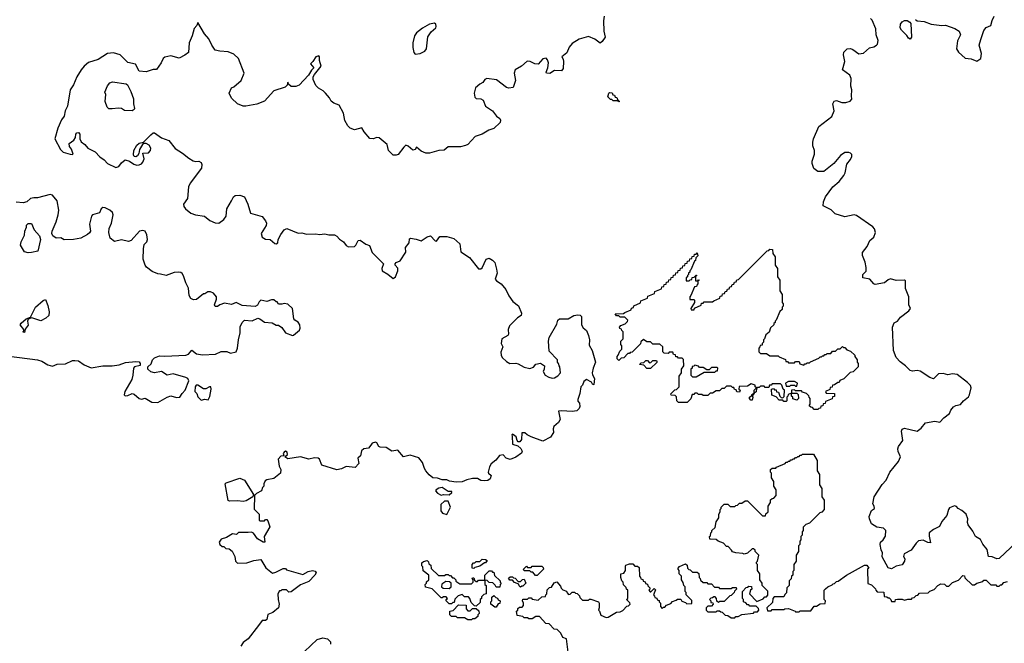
# Model space of a CAD drawing. Extents: x 2106670 to 2323771, y 35271 to 224896.
# Tile 77 of 256: x 2186504 to 2194919, y 65401 to 70734. Entities that reach past the tile are written whole.
import ezdxf

# ---------------------------------------------------------------- set-up
doc = ezdxf.new("R2010")
doc.units = 0

msp = doc.modelspace()

# ---------------------------------------------------------------- linework, layer by layer
at = {"layer": '0CON20XD'}
for points in [[(2191498.8, 70765), (2191494, 70725), (2191497.5, 70635), (2191507, 70583), (2191483, 70547), (2191465, 70532.5), (2191418.3, 70568.3), (2191365, 70590), (2191285, 70565.8), (2191225, 70529.2), (2191200.3, 70499.7), (2191178.8, 70451.2), (2191136.7, 70415), (2191148.8, 70395), (2191152, 70375), (2191147.5, 70315), (2191135, 70296.2), (2191075, 70300), (2191035, 70274.5), (2191006.7, 70275), (2191004.2, 70285), (2191017.9, 70322.1), (2191024.4, 70365), (2191015, 70391.2), (2191003.2, 70403.2), (2190975, 70398.9), (2190935, 70352.5), (2190905.6, 70355.6), (2190867.2, 70377.2), (2190842.2, 70377.8), (2190793.5, 70335), (2190739.2, 70305), (2190729.8, 70275), (2190742, 70215), (2190720, 70155), (2190685, 70149.2), (2190665, 70152.5), (2190578.4, 70218.4), (2190495, 70229.4), (2190479.1, 70220.9), (2190463.1, 70196.9), (2190435, 70183.5), (2190397.9, 70152.1), (2190387.1, 70105), (2190395, 70071.2), (2190405, 70060.8), (2190446.2, 70056.2), (2190465, 70046.7), (2190485, 69994), (2190546, 69955), (2190579.1, 69909.1), (2190607.5, 69887.5), (2190614.3, 69875), (2190611.4, 69855), (2190555, 69803.3), (2190512.3, 69787.7), (2190455, 69753.3), (2190395.9, 69734.1), (2190333, 69667), (2190315, 69657.5), (2190272.3, 69647.7), (2190165, 69645.7), (2190132.5, 69617.5), (2190085, 69615.6), (2190005, 69593.1), (2189975, 69591.1), (2189935, 69610), (2189895, 69642.5), (2189883.8, 69625), (2189865, 69618.1), (2189822.7, 69652.7), (2189805, 69660), (2189785.4, 69644.6), (2189738.2, 69581.8), (2189722.5, 69575), (2189695, 69576.4), (2189657.1, 69615), (2189645.4, 69665.4), (2189575, 69723.3), (2189555, 69727.5), (2189526.1, 69713.9), (2189495, 69716.7), (2189446.7, 69775), (2189428, 69808), (2189365, 69792.9), (2189327.4, 69807.4), (2189309.2, 69825), (2189282.1, 69872.1), (2189270.8, 69935), (2189235, 70002.5), (2189189.3, 70019.3), (2189167, 70037), (2189152.5, 70065), (2189117.5, 70105), (2189097.5, 70125), (2189057, 70147), (2189035, 70170), (2189013, 70223), (2189012.5, 70245), (2189022.5, 70265), (2189081.2, 70335), (2189067.1, 70385), (2189066.4, 70416.4), (2189060, 70425), (2189033.6, 70416.4), (2189010, 70375), (2188990, 70355), (2189018.3, 70321.7), (2188997, 70303), (2188971.7, 70258.3), (2188892.5, 70175), (2188865, 70163.3), (2188825, 70162.5), (2188801.7, 70181.7), (2188795, 70200), (2188790, 70175), (2188773, 70157), (2188675.9, 70124.1), (2188595, 70037.5), (2188530, 70010), (2188437, 69993), (2188415, 69994.3), (2188364.3, 70014.3), (2188313.2, 70063.2), (2188294.2, 70105), (2188315, 70150), (2188335, 70160), (2188396.7, 70215), (2188423.3, 70275), (2188375, 70402.5), (2188335, 70440), (2188285, 70458.8), (2188213.9, 70463.9), (2188175, 70473.3), (2188144.5, 70514.5), (2188120.5, 70570.5), (2188083.4, 70613.4), (2188025, 70710), (2188017.5, 70685), (2187995, 70657.5), (2187976.9, 70595), (2187952.5, 70535), (2187945.7, 70454.3), (2187915, 70430), (2187865.9, 70404.1), (2187795, 70423.8), (2187745, 70413.8), (2187729.5, 70400.5), (2187714.1, 70365.9), (2187671.7, 70308.3), (2187645, 70307.5), (2187585, 70286.7), (2187525, 70294.4), (2187492.1, 70352.1), (2187427.8, 70367.8), (2187362.4, 70432.4), (2187305, 70449.3), (2187254.5, 70445), (2187175, 70392.8), (2187092.3, 70367.7), (2187053.7, 70336.3), (2187028.3, 70305), (2186993.2, 70245), (2186964.6, 70175.4), (2186934.5, 70135), (2186911.8, 69995), (2186891.6, 69955), (2186885, 69910), (2186862.1, 69877.9), (2186828.6, 69805), (2186804.3, 69715), (2186853.9, 69623.9), (2186875, 69600), (2186935, 69583.3), (2186955, 69580), (2186960, 69585), (2186946.7, 69626.7), (2186928.3, 69648.3), (2186927.5, 69675), (2186967.7, 69702.3), (2186981.2, 69725), (2186983.8, 69755), (2186991.2, 69765), (2187005, 69767.8), (2187018.6, 69755), (2187016.9, 69715), (2187027.8, 69687.8), (2187060, 69665), (2187085.7, 69635.7), (2187150, 69605), (2187189.5, 69559.5), (2187226.6, 69536.6), (2187254.8, 69504.8), (2187325, 69471.1), (2187351.8, 69478.2), (2187375, 69509.4), (2187405, 69534.2), (2187443.3, 69525), (2187478.1, 69498.1), (2187505, 69490.6), (2187525, 69491.1), (2187545, 69500), (2187557.1, 69515), (2187566.5, 69545), (2187555, 69592.5), (2187605, 69596.2), (2187621.2, 69615), (2187623.3, 69635), (2187610.7, 69660.7), (2187584.1, 69674.1), (2187565, 69674), (2187553.1, 69666.9), (2187527.8, 69625), (2187521.2, 69588.8), (2187509.8, 69570.2), (2187495, 69560.9), (2187483.5, 69563.5), (2187477, 69577), (2187480, 69615), (2187505, 69660), (2187525, 69677.3), (2187562.3, 69687.7), (2187625, 69750), (2187645, 69766.2), (2187655, 69766.7), (2187714.4, 69724.4), (2187779.6, 69699.6), (2187831.7, 69631.7), (2187895, 69592.5), (2187948.3, 69548.3), (2187985, 69525.8), (2188005, 69520.8), (2188035, 69523.8), (2188055, 69512.5), (2188060, 69495), (2188056.2, 69465), (2187961.2, 69335), (2187945.7, 69304.3), (2187937.5, 69205), (2187902.5, 69155), (2187906.7, 69135), (2187920, 69115), (2187965, 69080), (2188005, 69063.8), (2188082.5, 69055), (2188127.7, 69017.7), (2188175, 68997.8), (2188205.6, 68994.4), (2188247.5, 69025), (2188267.5, 69055), (2188272.9, 69115), (2188315, 69183.3)], [(2189885, 70437.5), (2189925, 70444), (2189965, 70464.2), (2189979.2, 70485), (2189993.2, 70586.8), (2190020.9, 70629.1), (2190060, 70665), (2190063.3, 70675), (2190060, 70695), (2190050, 70705), (2190005, 70696.2), (2189945, 70660), (2189895, 70621.2), (2189877.1, 70595), (2189864.4, 70535), (2189864.4, 70494.4), (2189873.6, 70453.6), (2189885, 70437.5)], [(2194013.4, 66956.6), (2194031.2, 66995), (2194010.4, 67040.4), (2194008.7, 67065), (2194015.4, 67085), (2194051, 67135), (2194041.3, 67215), (2194046.4, 67233.6), (2194065, 67241.4), (2194175, 67216), (2194207.9, 67242.1), (2194245, 67285.6), (2194325, 67300.6), (2194367.4, 67292.6), (2194401.5, 67328.5), (2194449.2, 67365), (2194463.1, 67395), (2194485, 67422.5), (2194505, 67434.5), (2194545, 67444), (2194571.2, 67475), (2194612.6, 67507.4), (2194622.2, 67525), (2194634.2, 67585), (2194628.8, 67605), (2194605, 67630), (2194515, 67698.6), (2194475, 67704.3), (2194435, 67696.2), (2194395, 67708.1), (2194355, 67705.7), (2194315, 67664), (2194283.3, 67675), (2194198.3, 67728.3), (2194175, 67733.1), (2194135, 67727.8), (2194115, 67734.5), (2194075, 67772.9), (2194029.3, 67809.3), (2193995.7, 67845.7), (2193971.4, 67905), (2193962, 68105), (2193978.3, 68141.7), (2194005, 68156.7), (2194030.3, 68189.7), (2194102.5, 68245), (2194116.7, 68265), (2194102.5, 68295), (2194103.3, 68365), (2194073.3, 68435), (2194075, 68500), (2194065, 68507.5), (2193995, 68503.3), (2193945, 68517.5), (2193925, 68510), (2193895, 68484.2), (2193815, 68468.8), (2193802.5, 68475), (2193770, 68515), (2193710, 68525), (2193710, 68555), (2193737, 68583), (2193737.5, 68615), (2193729.3, 68659.3), (2193707, 68717), (2193707, 68743), (2193746.1, 68793.9), (2193770, 68845), (2193802.5, 68875), (2193816.7, 68915), (2193810, 68945), (2193795, 68963.3), (2193655, 69060), (2193635, 69063.8), (2193555, 69047.5), (2193472.2, 69072.2), (2193438.8, 69108.8), (2193371.7, 69141.7), (2193373.3, 69175), (2193390.3, 69219.7), (2193452.7, 69305), (2193508.7, 69351.3), (2193547.6, 69402.4), (2193557.9, 69425), (2193572.2, 69497.8), (2193605, 69536.7), (2193616.2, 69565), (2193615, 69580), (2193603.6, 69593.6), (2193589.3, 69599.3), (2193555, 69598.8), (2193517.9, 69572.1), (2193461.4, 69505), (2193376, 69435), (2193325.9, 69435.9), (2193291.2, 69461.2), (2193276.2, 69505), (2193276.7, 69525), (2193296, 69585), (2193295.9, 69615.9), (2193283.3, 69655), (2193281.2, 69685), (2193288.8, 69715), (2193335, 69820), (2193445.3, 69904.7), (2193464.5, 69955), (2193453.8, 70015), (2193463.6, 70036.4), (2193485, 70041.2), (2193530, 70025), (2193564.2, 70024.2), (2193602.3, 70037.7), (2193616.2, 70055), (2193611.4, 70081.4), (2193614.5, 70135), (2193608.2, 70165), (2193610.9, 70230.9), (2193599.8, 70259.8), (2193536, 70305), (2193554.4, 70375), (2193543.4, 70433.4), (2193546.2, 70455), (2193575, 70483.8), (2193605, 70486.7), (2193625, 70480), (2193675, 70441.2), (2193715, 70446.2), (2193765.8, 70494.2), (2193805, 70502), (2193826, 70515), (2193834.2, 70525), (2193840, 70555), (2193824.3, 70605), (2193821.4, 70655), (2193788.9, 70728.9), (2193774.4, 70744.4)], [(2194115, 70567.5), (2194100, 70575), (2194087.1, 70597.1), (2194039.3, 70645), (2194028.6, 70665), (2194031.2, 70695), (2194045, 70713.8), (2194065, 70726.8), (2194087.2, 70727.2), (2194111.9, 70711.9), (2194119.7, 70699.7), (2194125.3, 70584.7), (2194115, 70567.5)], [(2194160, 70735), (2194175, 70722.5), (2194235, 70718.8), (2194295, 70695.8), (2194385, 70683.8), (2194415, 70686.7), (2194495, 70658.8), (2194533.3, 70635), (2194544, 70605), (2194517.5, 70552.5), (2194509.2, 70485), (2194527.5, 70455), (2194585, 70405.3), (2194635, 70399.5), (2194685, 70380), (2194716.9, 70403.1), (2194724.3, 70445), (2194704.5, 70515), (2194717.1, 70565), (2194745, 70640), (2194765, 70666.7), (2194802.5, 70685), (2194813.8, 70726.2), (2194832.5, 70765)], [(2187465, 69954.6), (2187398.3, 69958.3), (2187372.9, 69972.9), (2187347.3, 69977.3), (2187295, 69970), (2187265, 69972.5), (2187250, 69985), (2187233.3, 70035), (2187240, 70095), (2187232.5, 70115), (2187255, 70167.5), (2187275, 70192.5), (2187297.5, 70202.5), (2187415, 70186.2), (2187425, 70177.5), (2187455, 70118.8), (2187475, 70057.5), (2187475.6, 70015), (2187485.6, 69975), (2187482.5, 69965), (2187465, 69954.6)], [(2191625, 70030), (2191620, 70040), (2191575, 70040), (2191565, 70050), (2191551.7, 70051.7), (2191530, 70075), (2191540, 70105), (2191545, 70110), (2191568.3, 70108.3), (2191571.7, 70091.7), (2191588.3, 70088.3), (2191591.7, 70071.7), (2191608.3, 70068.3), (2191611.7, 70051.7), (2191630, 70035), (2191625, 70030)], [(2187685, 67461.2), (2187765, 67506.7), (2187795, 67517.5), (2187845, 67502.5), (2187873, 67507), (2187891.7, 67538.3), (2187917.5, 67565), (2187950, 67645), (2187940, 67665), (2187925, 67674), (2187815, 67704.2), (2187765, 67692.9), (2187715, 67724.6), (2187655, 67713.3), (2187625, 67722.5), (2187600, 67745), (2187600, 67765), (2187628.3, 67791.7), (2187637.5, 67825), (2187655, 67842.5), (2187699.5, 67860.5), (2187745, 67855.6), (2187925, 67865.7), (2187945.4, 67874.6), (2187975, 67908.8), (2188015, 67875.6), (2188065, 67866.9), (2188176.4, 67873.6), (2188227, 67897), (2188275, 67897.5), (2188305, 67883.3), (2188355, 67893.3), (2188366.4, 67923.6), (2188372.5, 67995), (2188387.5, 68055), (2188387, 68107), (2188404.2, 68145.8), (2188425, 68163.8), (2188491.7, 68158.3), (2188538.3, 68181.7), (2188556.7, 68176.7), (2188595, 68146.7), (2188661.7, 68141.7), (2188695, 68122.5), (2188715, 68122.5), (2188743, 68103), (2188776.4, 68056.4), (2188835, 68032.5), (2188845, 68036.7), (2188895, 68077.5), (2188901.2, 68095), (2188898.8, 68125), (2188885, 68146.7), (2188855, 68163.3), (2188845.8, 68175.8), (2188834.4, 68264.4), (2188795, 68300.8), (2188763.3, 68306.7), (2188745, 68300), (2188715, 68300), (2188705, 68320), (2188695, 68320), (2188675, 68337.5), (2188655, 68337.5), (2188615, 68323.3), (2188565, 68336.7), (2188549.3, 68320.7), (2188536, 68294), (2188515, 68282), (2188405, 68290), (2188355, 68316.2), (2188315, 68298), (2188255, 68308.8), (2188215, 68296.7), (2188195, 68282.5), (2188175, 68282.5), (2188167.5, 68295), (2188186.7, 68345), (2188186.7, 68365), (2188160, 68395), (2188135, 68407.5), (2188113, 68407), (2188085, 68390), (2188075, 68390), (2188015, 68340), (2187988.3, 68338.3), (2187965, 68350), (2187952.5, 68375), (2187947, 68437), (2187923, 68483), (2187903.6, 68543.6), (2187893, 68563), (2187880.7, 68570.7), (2187865, 68576), (2187825, 68572.5), (2187755, 68546), (2187708, 68558), (2187685, 68560), (2187635, 68581.4), (2187586.8, 68616.8), (2187575.5, 68635), (2187560.4, 68685), (2187561.1, 68775), (2187568.3, 68811.7), (2187591.4, 68835), (2187596.7, 68855), (2187590, 68895), (2187575, 68926.7), (2187555, 68932), (2187527.5, 68925), (2187457.5, 68845), (2187435, 68836.7), (2187375, 68850), (2187315, 68837.5), (2187277.5, 68865), (2187266.7, 68915), (2187268.3, 68948.3), (2187288.8, 68995), (2187302, 69065), (2187296.7, 69085), (2187274.2, 69104.2), (2187235, 69125.7), (2187215, 69127.5), (2187200, 69115), (2187185, 69081.2), (2187126.7, 69065), (2187117.7, 69052.3), (2187101.2, 68985), (2187107.5, 68925), (2187099.3, 68910.7), (2187083.6, 68896.4), (2187025, 68866.7), (2186963.6, 68853.6), (2186885, 68850), (2186855, 68867.5), (2186815, 68866.7), (2186787.5, 68885), (2186777.5, 68905), (2186780, 68925), (2186815.9, 69004.1), (2186833.8, 69065), (2186838.8, 69105), (2186823.9, 69183.9), (2186785, 69232.5), (2186765, 69237.5), (2186655, 69210), (2186625, 69211.2), (2186596.1, 69203.9), (2186563.6, 69176.4), (2186533, 69167), (2186473.6, 69173.6)], [(2188315, 69183.3), (2188331.1, 69218.9), (2188345, 69231.2), (2188385, 69232), (2188425, 69220), (2188454.4, 69155), (2188475, 69078.8), (2188575, 69049.4), (2188605.6, 69015), (2188611.9, 68995), (2188609.4, 68975), (2188566.9, 68905), (2188575, 68873.3), (2188605.9, 68855.9), (2188645, 68854.3), (2188685, 68820), (2188695, 68817.5), (2188708.8, 68825), (2188714, 68855), (2188735, 68896.7), (2188764.3, 68935.7), (2188787.7, 68947.7), (2188885, 68908.6), (2188915, 68911.4), (2188955, 68900.6), (2189035, 68902.5), (2189065, 68897.1), (2189112.7, 68902.7), (2189145, 68893.8), (2189195, 68893.8), (2189215, 68883.3), (2189237.3, 68857.3), (2189271.2, 68835), (2189295, 68803.3), (2189315, 68792), (2189365, 68794.4), (2189376.7, 68805), (2189395.4, 68844.6), (2189415, 68848.9), (2189463.3, 68815), (2189493, 68803), (2189515, 68743.3), (2189535, 68723.3), (2189612, 68645), (2189598.9, 68605), (2189601.1, 68585), (2189648.9, 68558.9), (2189695, 68520), (2189715, 68536), (2189736.9, 68585), (2189735, 68608), (2189714, 68634), (2189712.9, 68645), (2189722.6, 68657.4), (2189755, 68670.9), (2189804.5, 68745), (2189800.6, 68785), (2189831.1, 68825), (2189835, 68860), (2189845, 68864.2), (2189893.3, 68856.7), (2189935, 68843), (2189985, 68877.2), (2190014.7, 68884.7), (2190055, 68843.3), (2190065, 68840), (2190095, 68878.5), (2190155, 68880), (2190215, 68861.5), (2190265, 68816.7), (2190275, 68750), (2190349.3, 68699.3), (2190423.9, 68603.9), (2190445, 68603.8), (2190457.7, 68612.3), (2190490.8, 68685), (2190515, 68694.4), (2190545, 68677.8), (2190565, 68657.5), (2190579.1, 68600.9), (2190584.2, 68565), (2190566.7, 68515), (2190579.5, 68499.5), (2190620, 68475), (2190657.6, 68427.6), (2190685, 68373.3), (2190718.8, 68325), (2190768, 68288), (2190792.5, 68225), (2190790, 68205), (2190757.5, 68185), (2190690, 68115), (2190678.8, 68085), (2190680, 68045), (2190675, 68033.3), (2190623.8, 68005), (2190620, 67965), (2190632.5, 67935), (2190615, 67890), (2190618, 67865), (2190626.7, 67845), (2190665, 67810), (2190693.9, 67793.9), (2190745, 67796.7), (2190765, 67791.2), (2190815, 67762.5), (2190865, 67752), (2190896.1, 67763.9), (2190915, 67787.5), (2190955, 67796.7), (2190990, 67775), (2190987.5, 67745), (2190977.5, 67725), (2190993.9, 67693.9), (2191025, 67676.7), (2191055, 67668.8), (2191075, 67671.2), (2191101.7, 67688.3), (2191126.7, 67715), (2191120, 67765), (2191113, 67773), (2191110, 67795), (2191100, 67805), (2191100, 67825), (2191028.3, 67898.3), (2191023.3, 67985), (2191027.5, 68015), (2191095, 68128.8), (2191103.9, 68165), (2191116.2, 68176.2), (2191192.5, 68175), (2191240, 68205), (2191275, 68210.6), (2191295, 68206.5), (2191304.2, 68195), (2191304.4, 68125), (2191319.2, 68099.2), (2191347.8, 68075), (2191365, 68034.2), (2191374.7, 67995), (2191370.9, 67950.9), (2191395.5, 67905), (2191424.4, 67805), (2191404, 67755), (2191397.5, 67715), (2191398.3, 67698.3), (2191417.5, 67665), (2191410, 67615), (2191401.7, 67611.7), (2191390, 67635), (2191347, 67657), (2191325, 67640), (2191315, 67610), (2191300, 67595), (2191291.7, 67538.3), (2191272.5, 67485), (2191273, 67473), (2191287.5, 67455), (2191290, 67425), (2191285, 67410), (2191265, 67390), (2191225, 67382.5), (2191135, 67390), (2191110, 67385), (2191122.5, 67315), (2191109.3, 67290.7), (2191070, 67255), (2191062.5, 67235), (2191067, 67203), (2191040, 67165), (2190975, 67130), (2190875, 67167.5), (2190840, 67185), (2190821.7, 67201.7), (2190795, 67200), (2190791.2, 67145), (2190777.5, 67125), (2190765, 67123.3), (2190754.1, 67134.1), (2190746.2, 67166.2), (2190736.4, 67176.4), (2190715, 67190), (2190710, 67185), (2190711.7, 67171.7), (2190716.7, 67105), (2190760, 67090), (2190787.7, 67067.7), (2190798.8, 67045), (2190793.6, 67026.4), (2190745, 66993.3), (2190695, 66973.3), (2190660, 66985), (2190635, 67012.5), (2190605, 67006.7), (2190573.9, 66966.1), (2190532.5, 66935), (2190518.3, 66911.7), (2190506.7, 66865), (2190510, 66855), (2190533.3, 66835), (2190525, 66807.5), (2190505, 66793.8), (2190475, 66790), (2190445, 66794.2), (2190415, 66811.2), (2190375, 66810.8), (2190325, 66800), (2190285, 66782), (2190235, 66780), (2190178.3, 66788.3), (2190155, 66798.1), (2190115, 66800), (2190075, 66812.9), (2190035, 66815.6), (2190002, 66842), (2189975.8, 66875), (2189962.9, 66895), (2189945, 66947.5), (2189915, 66986.2), (2189840.3, 67010.3), (2189783.8, 66995), (2189735, 67053.3), (2189685, 67043.3), (2189635.8, 67075.8), (2189585, 67078), (2189573.3, 67085), (2189556.7, 67115), (2189545, 67120), (2189515, 67112.5), (2189504.1, 67095.9), (2189485, 67068.8), (2189445, 67063.8), (2189425, 67046.7), (2189415.6, 67004.4), (2189392.5, 66985), (2189401.7, 66938.3), (2189370, 66905), (2189295, 66912.9), (2189255, 66894.2), (2189215, 66884.4), (2189085.9, 66925.9), (2189065.7, 66975.7), (2189055, 66985.8), (2189023.3, 66986.7), (2188975, 66976), (2188905, 66996), (2188795, 66978.8), (2188770, 66995), (2188791.2, 67015), (2188790, 67035), (2188775, 67043.8), (2188763.3, 67035), (2188756.7, 67025), (2188760, 67005), (2188735, 67002.5), (2188713.9, 66976.1), (2188722.5, 66915), (2188736.1, 66886.1), (2188732, 66855), (2188675, 66811.2), (2188615, 66800), (2188600.7, 66789.3), (2188590, 66765), (2188590, 66745), (2188580, 66735), (2188570, 66705), (2188526.4, 66683.6), (2188510, 66665), (2188508.3, 66548.3), (2188550, 66505), (2188550, 66455), (2188555, 66450), (2188595, 66450), (2188605, 66460), (2188615, 66460), (2188625, 66450), (2188643, 66397), (2188592.5, 66315), (2188600, 66265), (2188585, 66267.5), (2188535, 66293.8), (2188501.7, 66341.7), (2188485, 66352.5), (2188455, 66347.5), (2188375, 66350), (2188357, 66333), (2188323, 66337), (2188270, 66305), (2188227, 66293), (2188207.5, 66265), (2188213.3, 66245), (2188235, 66230), (2188248.3, 66228.3), (2188265, 66212.5), (2188295, 66210), (2188319.3, 66189.3), (2188343.3, 66143.3), (2188348.8, 66105), (2188365, 66086.7), (2188445, 66088.8), (2188505, 66110), (2188565, 66116.7), (2188607, 66047), (2188665, 66002.5), (2188691.7, 66008.3), (2188755, 66040), (2188775, 66040), (2188785, 66030), (2188925, 65990), (2188970, 66015), (2189005, 66022.5), (2189028.3, 66018.3), (2189037.5, 66005), (2189027.5, 65985), (2188975, 65930), (2188905, 65900), (2188825, 65842.5), (2188805, 65840), (2188785, 65860), (2188745, 65860), (2188735, 65850), (2188725, 65850), (2188710, 65825), (2188712.5, 65775), (2188722.5, 65735), (2188716.7, 65705), (2188666.2, 65665), (2188625, 65646.7), (2188615, 65604.3), (2188605, 65597.8), (2188575, 65596.9), (2188545.5, 65554.5), (2188455, 65440), (2188415, 65408.8), (2188393.6, 65376.4)], [(2186575, 68740), (2186545, 68747.5), (2186511.2, 68805), (2186516.1, 68833.9), (2186545, 68890), (2186547.5, 68925), (2186561.7, 68958.3), (2186563, 68977), (2186575, 68990), (2186605, 68990), (2186626.4, 68936.4), (2186672.5, 68885), (2186682.5, 68855), (2186657.5, 68755), (2186605, 68744), (2186575, 68740)], [(2193325, 67400), (2193295, 67400), (2193278.3, 67418.3), (2193265, 67420), (2193251.7, 67431.7), (2193260, 67445), (2193260, 67495), (2193250, 67505), (2193248.3, 67518.3), (2193228.3, 67538.3), (2193195, 67550), (2193185, 67560), (2193135, 67560), (2193125, 67570), (2193100, 67565), (2193100, 67540), (2193145, 67540), (2193158.3, 67528.3), (2193160, 67495), (2193145, 67480), (2193111.7, 67491.7), (2193110, 67505), (2193100, 67515), (2193100, 67540), (2193071.7, 67528.3), (2193070, 67515), (2193060, 67505), (2193060, 67475), (2193055, 67470), (2193035, 67470), (2193025, 67480), (2192995, 67480), (2192968.3, 67508.3), (2192931.7, 67521.7), (2192930, 67575), (2192945, 67580), (2192955, 67570), (2192968.3, 67568.3), (2192971.7, 67551.7), (2192988.3, 67548.3), (2193000, 67515), (2193011.7, 67501.7), (2193025, 67500), (2193038.3, 67511.7), (2193040, 67565), (2193030, 67575), (2193018.3, 67608.3), (2193005, 67620), (2192935, 67620), (2192925, 67610), (2192911.7, 67608.3), (2192905, 67590), (2192875, 67590), (2192865, 67600), (2192835, 67600), (2192825, 67590), (2192811.7, 67588.3), (2192800, 67580), (2192798.3, 67551.7), (2192780, 67540), (2192768.3, 67521.7), (2192760, 67520), (2192770, 67505), (2192765, 67480), (2192751.7, 67481.7), (2192740, 67495), (2192740, 67505), (2192760, 67520), (2192761.7, 67528.3), (2192770, 67530), (2192771.7, 67538.3), (2192780, 67540), (2192780, 67565), (2192800, 67585), (2192790, 67595), (2192788.3, 67608.3), (2192755, 67620), (2192725, 67600), (2192651.7, 67598.3), (2192650, 67575), (2192660, 67565), (2192655, 67550), (2192631.7, 67551.7), (2192628.3, 67568.3), (2192611.7, 67571.7), (2192608.3, 67588.3), (2192595, 67590), (2192585, 67600), (2192545, 67600), (2192525, 67580), (2192505, 67580), (2192485, 67560), (2192455, 67560), (2192425, 67540), (2192405, 67540), (2192385, 67520), (2192345, 67520), (2192335, 67530), (2192305, 67530), (2192295, 67540), (2192275, 67540), (2192265, 67530), (2192251.7, 67528.3), (2192238.3, 67491.7), (2192208.3, 67461.7), (2192135, 67460), (2192120, 67475), (2192118.3, 67508.3), (2192105, 67520), (2192071.7, 67521.7), (2192070, 67535), (2192101.7, 67568.3), (2192118.3, 67571.7), (2192140, 67595), (2192140, 67685), (2192160, 67715), (2192160, 67745), (2192180, 67775), (2192178.3, 67828.3), (2192165, 67840), (2192135, 67840), (2192125, 67850), (2192111.7, 67851.7), (2192108.3, 67868.3), (2192091.7, 67871.7), (2192085, 67890), (2192055, 67890), (2192045, 67880), (2192011.7, 67881.7), (2192000, 67895), (2192000, 67935), (2191975, 67960), (2191915, 67960), (2191895, 67980), (2191865, 67980), (2191835, 68000), (2191811.7, 67978.3), (2191808.3, 67961.7), (2191738.3, 67891.7), (2191721.7, 67888.3), (2191715, 67880), (2191701.7, 67878.3), (2191668.3, 67841.7), (2191645, 67840), (2191625, 67820), (2191610, 67835), (2191610, 67855), (2191620, 67865), (2191631.7, 67898.3), (2191650, 67915), (2191650, 67945), (2191640, 67955), (2191640, 67985), (2191660, 68005), (2191660, 68065), (2191650, 68075), (2191648.3, 68088.3), (2191631.7, 68091.7), (2191630, 68105), (2191641.7, 68118.3), (2191678.3, 68131.7), (2191698.3, 68151.7), (2191700, 68165), (2191675, 68190), (2191635, 68190), (2191625, 68200), (2191605, 68200), (2191591.7, 68218.3), (2191665, 68220), (2191675, 68230), (2191728.3, 68251.7), (2191731.7, 68268.3), (2191748.3, 68271.7), (2191751.7, 68288.3), (2191808.3, 68311.7), (2191811.7, 68328.3), (2191868.3, 68351.7), (2191871.7, 68368.3), (2191928.3, 68391.7), (2191931.7, 68408.3), (2191988.3, 68431.7), (2191991.7, 68448.3), (2192008.3, 68451.7), (2192011.7, 68468.3), (2192028.3, 68471.7), (2192031.7, 68488.3), (2192048.3, 68491.7), (2192051.7, 68508.3), (2192068.3, 68511.7), (2192071.7, 68528.3), (2192088.3, 68531.7), (2192091.7, 68548.3), (2192108.3, 68551.7), (2192111.7, 68568.3), (2192128.3, 68571.7), (2192131.7, 68588.3), (2192148.3, 68591.7), (2192151.7, 68608.3), (2192168.3, 68611.7), (2192171.7, 68628.3), (2192188.3, 68631.7), (2192191.7, 68648.3), (2192208.3, 68651.7), (2192211.7, 68668.3), (2192228.3, 68671.7), (2192231.7, 68688.3), (2192248.3, 68691.7), (2192251.7, 68708.3), (2192268.3, 68711.7), (2192271.7, 68728.3), (2192285, 68730), (2192295, 68740), (2192300, 68715), (2192281.7, 68698.3), (2192280, 68675), (2192271.7, 68668.3), (2192240, 68595), (2192230, 68585), (2192230, 68575), (2192220, 68565), (2192220, 68555), (2192210, 68545), (2192210, 68535), (2192200, 68525), (2192200, 68500), (2192225, 68500), (2192235, 68510), (2192248.3, 68511.7), (2192251.7, 68528.3), (2192268.3, 68531.7), (2192285, 68550), (2192290, 68545), (2192280, 68540), (2192280, 68500), (2192300, 68500), (2192305, 68510), (2192310, 68505), (2192300, 68500), (2192300, 68475), (2192290, 68465), (2192288.3, 68451.7), (2192271.7, 68448.3), (2192240, 68375), (2192230, 68365), (2192231.7, 68341.7), (2192265, 68340), (2192270, 68335), (2192270, 68315), (2192240, 68265), (2192241.7, 68251.7), (2192268.3, 68251.7), (2192271.7, 68268.3), (2192328.3, 68291.7), (2192331.7, 68308.3), (2192345, 68310), (2192355, 68320), (2192425, 68320), (2192435, 68330), (2192488.3, 68351.7), (2192491.7, 68368.3), (2192508.3, 68371.7), (2192511.7, 68388.3), (2192528.3, 68391.7), (2192531.7, 68408.3), (2192548.3, 68411.7), (2192551.7, 68428.3), (2192568.3, 68431.7), (2192571.7, 68448.3), (2192588.3, 68451.7), (2192591.7, 68468.3), (2192608.3, 68471.7), (2192611.7, 68488.3), (2192628.3, 68491.7), (2192631.7, 68508.3), (2192648.3, 68511.7), (2192891.7, 68758.3), (2192905, 68760), (2192915, 68770), (2192938.3, 68768.3), (2192940, 68735), (2192960, 68705), (2192960, 68635), (2192980, 68605), (2192980, 68535), (2193000, 68505), (2193000, 68415), (2193020, 68385), (2193020, 68315), (2193030, 68305), (2193030, 68285), (2193020, 68275), (2193020, 68255), (2193001.7, 68238.3), (2192970, 68165), (2192960, 68155), (2192960, 68145), (2192950, 68135), (2192950, 68125), (2192921.7, 68098.3), (2192908.3, 68061.7), (2192881.7, 68038.3), (2192870, 68005), (2192860, 67995), (2192860, 67975), (2192850, 67965), (2192848.3, 67951.7), (2192831.7, 67948.3), (2192830, 67935), (2192820, 67925), (2192820, 67895), (2192835, 67880), (2192885, 67880), (2192915, 67860), (2192985, 67860), (2192995, 67850), (2193048.3, 67828.3), (2193051.7, 67811.7), (2193065, 67810), (2193075, 67800), (2193125, 67800), (2193135, 67810), (2193165, 67810), (2193171.7, 67791.7), (2193205, 67780), (2193215, 67790), (2193225, 67790), (2193235, 67800), (2193255, 67800), (2193261.7, 67808.3), (2193335, 67840), (2193345, 67850), (2193355, 67850), (2193365, 67860), (2193375, 67860), (2193385, 67870), (2193395, 67870), (2193405, 67880), (2193435, 67880), (2193451.7, 67898.3), (2193475, 67900), (2193495, 67920), (2193515, 67920), (2193535, 67940), (2193545, 67930), (2193555, 67930), (2193571.7, 67911.7), (2193605, 67900), (2193640, 67865), (2193640, 67855), (2193660, 67825), (2193660, 67805), (2193670, 67795), (2193670, 67765), (2193628.3, 67721.7), (2193601.7, 67718.3), (2193548.3, 67661.7), (2193511.7, 67648.3), (2193508.3, 67631.7), (2193495, 67630), (2193468.3, 67611.7), (2193451.7, 67608.3), (2193448.3, 67591.7), (2193431.7, 67588.3), (2193428.3, 67571.7), (2193390, 67555), (2193395, 67540), (2193468.3, 67538.3), (2193468.3, 67511.7), (2193451.7, 67508.3), (2193448.3, 67491.7), (2193391.7, 67468.3), (2193388.3, 67451.7), (2193371.7, 67448.3), (2193368.3, 67431.7), (2193351.7, 67428.3), (2193348.3, 67411.7), (2193335, 67410), (2193325, 67400)], [(2186545, 68060), (2186530, 68065), (2186538.3, 68071.7), (2186540, 68085), (2186507.5, 68125), (2186515, 68140), (2186560, 68175), (2186595, 68190), (2186637.5, 68275), (2186705, 68332.5), (2186725, 68340), (2186745, 68290), (2186756.2, 68235), (2186753.3, 68205), (2186728.3, 68181.7), (2186685, 68157.5), (2186606.7, 68183.3), (2186577.5, 68172.5), (2186570, 68155), (2186577, 68123), (2186551.7, 68088.3), (2186545, 68060)], [(2186415, 67857.5), (2186655, 67825.8), (2186694.3, 67814.3), (2186745, 67783.3), (2186785, 67770), (2186825, 67787.1), (2186895, 67791.2), (2186955, 67818.8), (2186975, 67820), (2187005, 67816.7), (2187055, 67781.2), (2187115.9, 67755.9), (2187215, 67772.5), (2187295, 67772.9), (2187355, 67781.1), (2187407.8, 67802.2), (2187495, 67811.9), (2187525, 67807.1), (2187534.2, 67795), (2187534, 67776), (2187485.8, 67764.2), (2187475.7, 67754.3), (2187471.2, 67695), (2187461.7, 67658.3), (2187401.2, 67555), (2187396.7, 67525), (2187406.4, 67516.4), (2187429.2, 67520.8), (2187466.2, 67536.2), (2187480.7, 67530.7), (2187525, 67493.3), (2187545, 67490), (2187575, 67496.7), (2187633.6, 67463.6), (2187685, 67461.2)], [(2191895, 67750), (2191865, 67750), (2191838.3, 67778.3), (2191800, 67785), (2191815, 67800), (2191838.3, 67801.7), (2191855, 67820), (2191868.3, 67818.3), (2191885, 67800), (2191898.3, 67801.7), (2191915, 67820), (2191945, 67820), (2191950, 67815), (2191948.3, 67801.7), (2191895, 67750)], [(2192285, 67680), (2192355, 67720), (2192445, 67720), (2192455, 67730), (2192468.3, 67731.7), (2192470, 67755), (2192465, 67760), (2192415, 67760), (2192395, 67740), (2192375, 67740), (2192345, 67760), (2192315, 67760), (2192305, 67770), (2192275, 67780), (2192265, 67770), (2192251.7, 67768.3), (2192250, 67755), (2192240, 67745), (2192240, 67695), (2192255, 67680), (2192285, 67680)], [(2188055, 67480), (2188085, 67487.5), (2188115, 67482.5), (2188127.7, 67512.3), (2188139.2, 67575), (2188136.7, 67595), (2188125, 67595.6), (2188095, 67578.6), (2188075, 67576), (2188025, 67610), (2188010.7, 67609.3), (2188002.5, 67595), (2188000, 67555), (2188018.3, 67538.3), (2188025, 67510), (2188055, 67480)], [(2193145, 67600), (2193150, 67625), (2193125, 67640), (2193075, 67640), (2193050, 67625), (2193055, 67600), (2193085, 67600), (2193095, 67610), (2193125, 67610), (2193135, 67600), (2193145, 67600)], [(2192408.3, 66321.7), (2192410, 66345), (2192420, 66355), (2192420, 66365), (2192448.3, 66391.7), (2192455, 66440), (2192480, 66475), (2192480, 66505), (2192490, 66525), (2192490, 66545), (2192500, 66555), (2192500, 66565), (2192525, 66590), (2192555, 66590), (2192575, 66570), (2192615, 66570), (2192625, 66580), (2192638.3, 66581.7), (2192655, 66600), (2192675, 66600), (2192705, 66620), (2192725, 66620), (2192851.7, 66491.7), (2192878.3, 66491.7), (2192881.7, 66508.3), (2192900, 66525), (2192900, 66575), (2192920, 66605), (2192921.7, 66628.3), (2192935, 66640), (2192948.3, 66641.7), (2192970, 66665), (2192970, 66715), (2192950, 66745), (2192950, 66785), (2192930, 66815), (2192930, 66855), (2192920, 66865), (2192921.7, 66888.3), (2192935, 66900), (2192965, 66900), (2192971.7, 66908.3), (2193045, 66940), (2193055, 66950), (2193065, 66950), (2193075, 66960), (2193085, 66960), (2193095, 66970), (2193105, 66970), (2193115, 66980), (2193125, 66980), (2193135, 66990), (2193145, 66990), (2193155, 67000), (2193165, 67000), (2193175, 67010), (2193185, 67010), (2193195, 67020), (2193288.3, 67018.3), (2193320, 66965), (2193320, 66875), (2193340, 66845), (2193340, 66755), (2193360, 66725), (2193360, 66655), (2193380, 66625), (2193380, 66545), (2193358.3, 66521.7), (2193341.7, 66518.3), (2193255, 66430), (2193221.7, 66418.3), (2193200, 66395), (2193200, 66365), (2193190, 66355), (2193190, 66325), (2193180, 66315), (2193180, 66285), (2193170, 66275), (2193170, 66245), (2193160, 66235), (2193160, 66185), (2193140, 66155), (2193140, 66105), (2193120, 66075), (2193120, 66025), (2193110, 66015), (2193110, 65985), (2193100, 65975), (2193098.3, 65951.7), (2193080, 65935), (2193080, 65895), (2193060, 65875), (2193058.3, 65831.7), (2193041.7, 65818.3), (2193035, 65800), (2192951.7, 65798.3), (2192940, 65785), (2192938.3, 65751.7), (2192890, 65705), (2192895, 65680), (2192925, 65680), (2192935, 65690), (2193035, 65690), (2193043, 65697), (2193075, 65700), (2193130, 65675), (2193135, 65670), (2193165, 65670), (2193175, 65680), (2193265, 65680), (2193295, 65720), (2193315, 65720), (2193345, 65740), (2193388.3, 65741.7), (2193390, 65765), (2193380, 65775), (2193380, 65855), (2193391.7, 65868.3), (2193410, 65885), (2193448.3, 65901.7), (2193455, 65910), (2193468.3, 65911.7), (2193485, 65930), (2193498.3, 65931.7), (2193570, 65985), (2193725, 66070), (2193745, 66070), (2193760, 66045), (2193750, 66035), (2193751.7, 65911.7), (2193785, 65900), (2193818.3, 65868.3), (2193820, 65855), (2193831.7, 65841.7), (2193888.3, 65838.3), (2193891.7, 65801.7), (2193915, 65800), (2193925, 65790), (2193935, 65790), (2193950, 65775), (2193955, 65760), (2193985, 65760), (2193990, 65775), (2194005, 65780), (2194045, 65780), (2194065, 65770), (2194095, 65780), (2194125, 65780), (2194135, 65790), (2194148.3, 65791.7), (2194165, 65810), (2194178.3, 65811.7), (2194195, 65830), (2194268.3, 65831.7), (2194281.7, 65848.3), (2194318.3, 65861.7), (2194350, 65895), (2194375, 65910), (2194407, 65907), (2194425, 65890), (2194445, 65890), (2194475, 65920), (2194528.3, 65941.7), (2194565, 65980), (2194578.3, 65978.3), (2194581.7, 65961.7), (2194645, 65900), (2194665, 65900), (2194683, 65917), (2194735, 65930), (2194745, 65940), (2194765, 65940), (2194805, 65900), (2194845, 65900), (2194855, 65890), (2194875, 65890), (2194885, 65900), (2194898.3, 65901.7), (2194915, 65920), (2194945, 65930)], [(2195023.1, 66265), (2194875, 66126.7), (2194853.9, 66123.9), (2194815, 66140), (2194782.5, 66145), (2194773.6, 66203.6), (2194735, 66250), (2194715, 66290), (2194673.3, 66315), (2194650.5, 66360.5), (2194610, 66415), (2194604, 66435), (2194606.2, 66465), (2194592.5, 66505), (2194555, 66538), (2194524.3, 66554.3), (2194510.5, 66570.5), (2194494.1, 66575.9), (2194450.3, 66559.7), (2194440.8, 66545), (2194428.8, 66495), (2194385, 66443.3), (2194365, 66401.2), (2194314.2, 66375.8), (2194277.5, 66345), (2194277, 66317), (2194288.3, 66261.7), (2194265, 66262.5), (2194225, 66282.5), (2194185, 66276.7), (2194165, 66257.5), (2194123, 66197), (2194062.5, 66165), (2194057.5, 66145), (2194067.5, 66125), (2194066.7, 66105), (2194045, 66073.3), (2193995, 66060), (2193955, 66037.5), (2193925, 66047.5), (2193875, 66140), (2193877.5, 66175), (2193865, 66200), (2193858.8, 66245), (2193860, 66265), (2193884.3, 66285.7), (2193902.2, 66317.8), (2193905.7, 66365.7), (2193886.9, 66386.9), (2193830, 66395), (2193785, 66422.5), (2193765.6, 66465), (2193763.6, 66485), (2193784.2, 66535.8), (2193810, 66555), (2193806.2, 66575), (2193793.8, 66595), (2193807.5, 66655), (2193875, 66758), (2193910, 66795), (2193939.1, 66865), (2194013.4, 66956.6)], [(2188415, 66614), (2188365, 66620), (2188297, 66617), (2188285, 66622.5), (2188260, 66765), (2188267, 66773), (2188385, 66814.3), (2188425.7, 66795), (2188502.5, 66675), (2188497.5, 66652.5), (2188440.7, 66619.3), (2188415, 66614)], [(2190105, 66667.5), (2190125, 66672.5), (2190175, 66670), (2190198.3, 66691.7), (2190198.3, 66698.3), (2190165, 66700), (2190115, 66732.5), (2190085, 66728.8), (2190062.5, 66715), (2190057.5, 66705), (2190073.9, 66683.9), (2190105, 66667.5)], [(2190155, 66504), (2190186.1, 66566.1), (2190166.7, 66616.7), (2190133.6, 66616.4), (2190103, 66587), (2190103.3, 66535), (2190117.5, 66515), (2190155, 66504)], [(2191190.4, 65325), (2191178.3, 65438.3), (2191145, 65450), (2191128.3, 65488.3), (2191098.3, 65518.3), (2191071.7, 65521.7), (2191028.3, 65568.3), (2191001.7, 65571.7), (2190945, 65630), (2190915, 65630), (2190885, 65610), (2190855, 65610), (2190845, 65620), (2190815, 65620), (2190805, 65630), (2190755, 65640), (2190750, 65675), (2190760, 65685), (2190761.7, 65698.3), (2190775, 65710), (2190798.3, 65711.7), (2190810, 65725), (2190810, 65745), (2190800, 65765), (2190805, 65780), (2190845, 65780), (2190855, 65790), (2190875, 65790), (2190885, 65780), (2190935, 65770), (2190965, 65800), (2190998.3, 65801.7), (2191000, 65815), (2191010, 65825), (2191011.7, 65858.3), (2191031.7, 65878.3), (2191048.3, 65881.7), (2191071.7, 65918.3), (2191095, 65927.5), (2191125, 65890), (2191131.7, 65871.7), (2191145, 65860), (2191178.3, 65848.3), (2191181.7, 65831.7), (2191195, 65820), (2191208.3, 65821.7), (2191225, 65840), (2191245, 65840), (2191255, 65830), (2191268.3, 65828.3), (2191288.3, 65808.3), (2191291.7, 65791.7), (2191315, 65770), (2191365, 65770), (2191375, 65780), (2191385, 65780), (2191450, 65755), (2191457.5, 65745), (2191457.5, 65705), (2191450, 65685), (2191460, 65675), (2191471.7, 65641.7), (2191515, 65623.3), (2191533.6, 65623.6), (2191605, 65666.7), (2191635, 65670), (2191658.3, 65681.7), (2191691.7, 65718.3), (2191708.3, 65721.7), (2191720, 65735), (2191718.3, 65748.3), (2191690, 65775), (2191700, 65785), (2191700, 65855), (2191690, 65865), (2191688.3, 65878.3), (2191665, 65900), (2191660, 65925), (2191650, 65935), (2191640, 65965), (2191642.5, 65995), (2191668.3, 66001.7), (2191680, 66025), (2191680, 66065), (2191685, 66070), (2191715, 66080), (2191745, 66080), (2191761.7, 66061.7), (2191785, 66060), (2191798.3, 66048.3), (2191800, 65975), (2191810, 65965), (2191811.7, 65951.7), (2191828.3, 65948.3), (2191831.7, 65931.7), (2191848.3, 65928.3), (2191851.7, 65911.7), (2191868.3, 65908.3), (2191871.7, 65891.7), (2191890, 65875), (2191890, 65865), (2191880, 65855), (2191891.7, 65841.7), (2191898.3, 65841.7), (2191925, 65870), (2191938.3, 65858.3), (2191920, 65815), (2191930, 65805), (2191931.7, 65791.7), (2191948.3, 65788.3), (2191951.7, 65771.7), (2191968.3, 65768.3), (2191970, 65755), (2191980, 65745), (2191980, 65715), (2191995, 65700), (2192005, 65710), (2192018.3, 65711.7), (2192031.7, 65728.3), (2192068.3, 65741.7), (2192081.7, 65758.3), (2192115, 65770), (2192125, 65780), (2192155, 65780), (2192161.7, 65761.7), (2192195, 65750), (2192205, 65740), (2192248.3, 65741.7), (2192248.3, 65768.3), (2192200, 65815), (2192200, 65835), (2192190, 65845), (2192190, 65885), (2192180, 65895), (2192175, 65920), (2192160, 65945), (2192160, 65975), (2192140, 65995), (2192140, 66025), (2192130, 66035), (2192130, 66045), (2192141.7, 66058.3), (2192195, 66080), (2192208.3, 66068.3), (2192210, 66045), (2192221.7, 66031.7), (2192235, 66030), (2192255, 66010), (2192295, 66010), (2192308.3, 65998.3), (2192310, 65965), (2192320, 65955), (2192321.7, 65941.7), (2192345, 65920), (2192375, 65920), (2192385, 65910), (2192415, 65910), (2192441.7, 65881.7), (2192475, 65880), (2192485, 65870), (2192585, 65870), (2192595, 65877.5), (2192628.3, 65878.3), (2192630, 65865), (2192611.7, 65848.3), (2192610, 65835), (2192585, 65810), (2192571.7, 65808.3), (2192525, 65760), (2192485, 65760), (2192475, 65750), (2192461.7, 65761.7), (2192460, 65785), (2192448.3, 65798.3), (2192435, 65800), (2192425, 65790), (2192411.7, 65788.3), (2192400, 65775), (2192410, 65765), (2192411.7, 65751.7), (2192428.3, 65748.3), (2192430, 65735), (2192415, 65720), (2192385, 65720), (2192370, 65705), (2192370, 65685), (2192385, 65670), (2192455, 65670), (2192465, 65680), (2192485, 65680), (2192495, 65670), (2192508.3, 65668.3), (2192531.7, 65641.7), (2192555, 65640), (2192585, 65620), (2192615, 65620), (2192625, 65630), (2192645, 65630), (2192675, 65647.5), (2192775, 65660), (2192785, 65670), (2192808.3, 65671.7), (2192820, 65685), (2192818.3, 65698.3), (2192798.3, 65718.3), (2192745, 65720), (2192735, 65730), (2192725, 65730), (2192708.3, 65748.3), (2192690, 65755), (2192690, 65775), (2192680, 65785), (2192680, 65845), (2192711.7, 65878.3), (2192725, 65880), (2192735, 65890), (2192758.3, 65888.3), (2192760, 65865), (2192750, 65855), (2192740, 65825), (2192805, 65760), (2192858.3, 65781.7), (2192871.7, 65798.3), (2192885, 65800), (2192898.3, 65811.7), (2192898.3, 65848.3), (2192850, 65895), (2192850, 65915), (2192830, 65945), (2192830, 65995), (2192810, 66025), (2192810, 66075), (2192800, 66085), (2192800, 66095), (2192810, 66105), (2192820, 66155), (2192790, 66185), (2192788.3, 66198.3), (2192775, 66210), (2192765, 66210), (2192725, 66172.5), (2192695, 66163.3), (2192685, 66170), (2192623.9, 66173.9), (2192595, 66182.5), (2192588.3, 66198.3), (2192558.3, 66228.3), (2192545, 66230), (2192518.3, 66258.3), (2192473.3, 66273.3), (2192455, 66290), (2192401.7, 66291.7), (2192400, 66315), (2192408.3, 66321.7)], [(2190405, 65720), (2190391.7, 65721.7), (2190361.7, 65751.7), (2190350, 65785), (2190338.3, 65798.3), (2190305, 65800), (2190285, 65820), (2190251.7, 65808.3), (2190221.7, 65778.3), (2190218.3, 65751.7), (2190205, 65750), (2190195, 65740), (2190175, 65740), (2190150, 65765), (2190150, 65775), (2190160, 65785), (2190148.3, 65798.3), (2190125, 65800), (2190115, 65790), (2190105, 65790), (2190028.3, 65868.3), (2189971.7, 65881.7), (2189970, 65905), (2189980, 65915), (2189981.7, 65928.3), (2190000, 65945), (2190000, 65985), (2189951.7, 66021.7), (2189950, 66055), (2189940, 66065), (2189941.7, 66088.3), (2189955, 66100), (2189985, 66110), (2189998.3, 66098.3), (2190001.7, 66081.7), (2190018.3, 66068.3), (2190021.7, 66041.7), (2190081.7, 65981.7), (2190135, 65980), (2190145, 65990), (2190165, 65990), (2190175, 65980), (2190185, 65980), (2190201.7, 65961.7), (2190215, 65960), (2190230, 65945), (2190231.7, 65931.7), (2190265, 65910), (2190365, 65910), (2190380, 65925), (2190380, 65945), (2190370, 65955), (2190375, 65960), (2190385, 65960), (2190391.7, 65941.7), (2190405, 65930), (2190415, 65930), (2190425, 65940), (2190480, 65940), (2190480, 65985), (2190515, 66020), (2190535, 66020), (2190545, 66010), (2190555, 66010), (2190561.7, 65981.7), (2190610, 65935), (2190610, 65925), (2190620, 65915), (2190610, 65905), (2190608.3, 65881.7), (2190575, 65880), (2190568.3, 65898.3), (2190548.3, 65918.3), (2190515, 65920), (2190498.3, 65938.3), (2190480, 65940), (2190480, 65905), (2190490, 65895), (2190490, 65825), (2190471.7, 65818.3), (2190451.7, 65798.3), (2190450, 65785), (2190440, 65775), (2190438.3, 65751.7), (2190405, 65720)], [(2190385, 66040), (2190370, 66045), (2190370, 66075), (2190381.7, 66088.3), (2190395, 66090), (2190405, 66100), (2190435, 66100), (2190455, 66120), (2190485, 66117.5), (2190498.3, 66108.3), (2190485, 66090), (2190475, 66090), (2190435, 66060), (2190395, 66050), (2190385, 66040)], [(2190925, 65980), (2190911.7, 65981.7), (2190888.3, 66008.3), (2190875, 66010), (2190865, 66020), (2190815, 66020), (2190810, 66035), (2190835, 66060), (2190845, 66050), (2190875, 66050), (2190885, 66060), (2190965, 66060), (2190978.3, 66048.3), (2190980, 66035), (2190925, 65980)], [(2190175, 65870), (2190190, 65885), (2190190, 65915), (2190178.3, 65928.3), (2190145, 65930), (2190111.7, 65908.3), (2190110, 65885), (2190121.7, 65871.7), (2190175, 65870)], [(2190785, 65880), (2190771.7, 65891.7), (2190768.3, 65908.3), (2190731.7, 65921.7), (2190715, 65940), (2190691.7, 65941.7), (2190681.7, 65958.3), (2190695, 65970), (2190715, 65970), (2190725, 65960), (2190738.3, 65958.3), (2190765, 65930), (2190785, 65930), (2190801.7, 65948.3), (2190815, 65950), (2190830, 65915), (2190805, 65890), (2190795, 65890), (2190785, 65880)], [(2190575, 65710), (2190565, 65710), (2190530, 65735), (2190530, 65755), (2190540, 65765), (2190540, 65795), (2190555, 65810), (2190571.7, 65791.7), (2190588.3, 65788.3), (2190591.7, 65771.7), (2190610, 65765), (2190608.3, 65741.7), (2190591.7, 65738.3), (2190575, 65710)], [(2190365, 65602.5), (2190335, 65602.5), (2190305, 65620), (2190245, 65620), (2190235, 65630), (2190195, 65630), (2190180, 65645), (2190180, 65675), (2190208.3, 65681.7), (2190255, 65730), (2190318.3, 65728.3), (2190320, 65695), (2190335, 65680), (2190355, 65680), (2190375, 65700), (2190405, 65700), (2190428.3, 65678.3), (2190430, 65655), (2190420, 65645), (2190418.3, 65631.7), (2190395, 65610), (2190375, 65610), (2190365, 65602.5)], [(2188938.3, 65331.7), (2189046.4, 65433.6), (2189095, 65447.5), (2189135, 65440), (2189160, 65415), (2189160, 65395)]]:
    msp.add_lwpolyline(points, dxfattribs=at)

doc.saveas('drawing.dxf')
